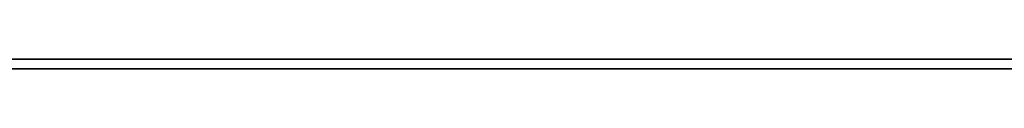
# Model space of a CAD drawing. Extents: x -3.09 to 3.09, y 0 to 2.31.
# Tile 166 of 177: x -1.1374206 to -1.1273509, y 2.2349 to 2.235. Entities that reach past the tile are written whole.
import ezdxf

# ---------------------------------------------------------------- set-up
doc = ezdxf.new("R2010")
doc.units = 0
doc.layers.get('0').update_dxf_attribs({"linetype": 'CONTINUOUS'})

# ---------------------------------------------------------------- blocks, each defined once
blk = doc.blocks.new('*U1')
at = {"extrusion": (0, 1, 0)}
for p, q in [((3.018, 2.235, -0.83), (-3.018, 2.235, -0.83)), ((-3.018, 2.235, 0.83), (3.018, 2.235, 0.83))]:
    blk.add_line(p, q, dxfattribs=at)
blk.add_line((3.018, 2.235, -0.83), (-3.018, 2.235, -0.83))
at = {"extrusion": (0, 0, -1)}
blk.add_line((-3.018, 2.235, 0.83), (3.018, 2.235, 0.83), dxfattribs=at)
for points in [[(-1.1273, 2.235, -0.040015), (-1.12741, 2.235, -0.04), (-1.12752, 2.235, -0.039985), (-1.12763, 2.235, -0.03997), (-1.12774, 2.235, -0.039955), (-1.12785, 2.235, -0.039941), (-1.12797, 2.235, -0.039927), (-1.12809, 2.235, -0.039913), (-1.1282, 2.235, -0.039899), (-1.12832, 2.235, -0.039886), (-1.12844, 2.235, -0.039872), (-1.12856, 2.235, -0.039859), (-1.12869, 2.235, -0.039846), (-1.12881, 2.235, -0.039833), (-1.12893, 2.235, -0.039821), (-1.12906, 2.235, -0.039808), (-1.12919, 2.235, -0.039796), (-1.12932, 2.235, -0.039784), (-1.12945, 2.235, -0.039772), (-1.12958, 2.235, -0.03976), (-1.12971, 2.235, -0.039748), (-1.12984, 2.235, -0.039737), (-1.12998, 2.235, -0.039726), (-1.13011, 2.235, -0.039715), (-1.13025, 2.235, -0.039704), (-1.13039, 2.235, -0.039693), (-1.13053, 2.235, -0.039683), (-1.13067, 2.235, -0.039673), (-1.13081, 2.235, -0.039663), (-1.13096, 2.235, -0.039653), (-1.1311, 2.235, -0.039643), (-1.13125, 2.235, -0.039634), (-1.1314, 2.235, -0.039624), (-1.13154, 2.235, -0.039615), (-1.13169, 2.235, -0.039606), (-1.13185, 2.235, -0.039597), (-1.132, 2.235, -0.039589), (-1.13215, 2.235, -0.03958), (-1.13231, 2.235, -0.039572), (-1.13246, 2.235, -0.039564), (-1.13262, 2.235, -0.039556), (-1.13278, 2.235, -0.039549), (-1.13294, 2.235, -0.039541), (-1.1331, 2.235, -0.039534), (-1.13326, 2.235, -0.039527), (-1.13343, 2.235, -0.03952), (-1.13359, 2.235, -0.039513), (-1.13376, 2.235, -0.039506), (-1.13392, 2.235, -0.0395), (-1.13409, 2.235, -0.039494), (-1.13426, 2.235, -0.039488), (-1.13443, 2.235, -0.039482), (-1.13461, 2.235, -0.039476), (-1.13478, 2.235, -0.039471), (-1.13495, 2.235, -0.039466), (-1.13513, 2.235, -0.039461), (-1.13531, 2.235, -0.039456), (-1.13549, 2.235, -0.039451), (-1.13566, 2.235, -0.039447), (-1.13585, 2.235, -0.039442), (-1.13603, 2.235, -0.039438), (-1.13621, 2.235, -0.039434), (-1.1364, 2.235, -0.03943), (-1.13658, 2.235, -0.039427), (-1.13677, 2.235, -0.039423), (-1.13696, 2.235, -0.03942), (-1.13715, 2.235, -0.039417), (-1.13734, 2.235, -0.039414), (-1.13753, 2.235, -0.039411)], [(-1.1273, 2.235, -0.040015), (-1.12741, 2.235, -0.04), (-1.12752, 2.235, -0.039985), (-1.12763, 2.235, -0.03997), (-1.12774, 2.235, -0.039955), (-1.12785, 2.235, -0.039941), (-1.12797, 2.235, -0.039927), (-1.12809, 2.235, -0.039913), (-1.1282, 2.235, -0.039899), (-1.12832, 2.235, -0.039886), (-1.12844, 2.235, -0.039872), (-1.12856, 2.235, -0.039859), (-1.12869, 2.235, -0.039846), (-1.12881, 2.235, -0.039833), (-1.12893, 2.235, -0.039821), (-1.12906, 2.235, -0.039808), (-1.12919, 2.235, -0.039796), (-1.12932, 2.235, -0.039784), (-1.12945, 2.235, -0.039772), (-1.12958, 2.235, -0.03976), (-1.12971, 2.235, -0.039748), (-1.12984, 2.235, -0.039737), (-1.12998, 2.235, -0.039726), (-1.13011, 2.235, -0.039715), (-1.13025, 2.235, -0.039704), (-1.13039, 2.235, -0.039693), (-1.13053, 2.235, -0.039683), (-1.13067, 2.235, -0.039673), (-1.13081, 2.235, -0.039663), (-1.13096, 2.235, -0.039653), (-1.1311, 2.235, -0.039643), (-1.13125, 2.235, -0.039634), (-1.1314, 2.235, -0.039624), (-1.13154, 2.235, -0.039615), (-1.13169, 2.235, -0.039606), (-1.13185, 2.235, -0.039597), (-1.132, 2.235, -0.039589), (-1.13215, 2.235, -0.03958), (-1.13231, 2.235, -0.039572), (-1.13246, 2.235, -0.039564), (-1.13262, 2.235, -0.039556), (-1.13278, 2.235, -0.039549), (-1.13294, 2.235, -0.039541), (-1.1331, 2.235, -0.039534), (-1.13326, 2.235, -0.039527), (-1.13343, 2.235, -0.03952), (-1.13359, 2.235, -0.039513), (-1.13376, 2.235, -0.039506), (-1.13392, 2.235, -0.0395), (-1.13409, 2.235, -0.039494), (-1.13426, 2.235, -0.039488), (-1.13443, 2.235, -0.039482), (-1.13461, 2.235, -0.039476), (-1.13478, 2.235, -0.039471), (-1.13495, 2.235, -0.039466), (-1.13513, 2.235, -0.039461), (-1.13531, 2.235, -0.039456), (-1.13549, 2.235, -0.039451), (-1.13566, 2.235, -0.039447), (-1.13585, 2.235, -0.039442), (-1.13603, 2.235, -0.039438), (-1.13621, 2.235, -0.039434), (-1.1364, 2.235, -0.03943), (-1.13658, 2.235, -0.039427), (-1.13677, 2.235, -0.039423), (-1.13696, 2.235, -0.03942), (-1.13715, 2.235, -0.039417), (-1.13734, 2.235, -0.039414), (-1.13753, 2.235, -0.039411)], [(-1.13749, 2.235, -0.050246), (-1.13727, 2.235, -0.05025), (-1.13705, 2.235, -0.050254), (-1.13684, 2.235, -0.050259), (-1.13663, 2.235, -0.050264), (-1.13641, 2.235, -0.050271), (-1.1362, 2.235, -0.050278), (-1.13599, 2.235, -0.050286), (-1.13579, 2.235, -0.050295), (-1.13558, 2.235, -0.050304), (-1.13538, 2.235, -0.050314), (-1.13517, 2.235, -0.050325), (-1.13497, 2.235, -0.050337), (-1.13477, 2.235, -0.050349), (-1.13457, 2.235, -0.050363), (-1.13437, 2.235, -0.050376), (-1.13418, 2.235, -0.050391), (-1.13398, 2.235, -0.050407), (-1.13379, 2.235, -0.050423), (-1.13359, 2.235, -0.05044), (-1.1334, 2.235, -0.050458), (-1.13321, 2.235, -0.050476), (-1.13303, 2.235, -0.050495), (-1.13284, 2.235, -0.050515), (-1.13265, 2.235, -0.050536), (-1.13247, 2.235, -0.050558), (-1.13229, 2.235, -0.05058), (-1.13211, 2.235, -0.050603), (-1.13193, 2.235, -0.050627), (-1.13175, 2.235, -0.050652), (-1.13157, 2.235, -0.050677), (-1.1314, 2.235, -0.050703), (-1.13122, 2.235, -0.05073), (-1.13105, 2.235, -0.050757), (-1.13088, 2.235, -0.050786), (-1.13071, 2.235, -0.050815), (-1.13054, 2.235, -0.050845), (-1.13038, 2.235, -0.050875), (-1.13021, 2.235, -0.050906), (-1.13005, 2.235, -0.050938), (-1.12988, 2.235, -0.050971), (-1.12972, 2.235, -0.051005), (-1.12956, 2.235, -0.051039), (-1.1294, 2.235, -0.051075), (-1.12925, 2.235, -0.05111), (-1.12909, 2.235, -0.051147), (-1.12894, 2.235, -0.051184), (-1.12878, 2.235, -0.051223), (-1.12863, 2.235, -0.051262), (-1.12848, 2.235, -0.051301), (-1.12834, 2.235, -0.051341), (-1.12819, 2.235, -0.051383), (-1.12804, 2.235, -0.051425), (-1.1279, 2.235, -0.051467), (-1.12776, 2.235, -0.051511), (-1.12761, 2.235, -0.051555), (-1.12747, 2.235, -0.0516), (-1.12734, 2.235, -0.051646)], [(-1.13749, 2.235, -0.050246), (-1.13727, 2.235, -0.05025), (-1.13705, 2.235, -0.050254), (-1.13684, 2.235, -0.050259), (-1.13663, 2.235, -0.050264), (-1.13641, 2.235, -0.050271), (-1.1362, 2.235, -0.050278), (-1.13599, 2.235, -0.050286), (-1.13579, 2.235, -0.050295), (-1.13558, 2.235, -0.050304), (-1.13538, 2.235, -0.050314), (-1.13517, 2.235, -0.050325), (-1.13497, 2.235, -0.050337), (-1.13477, 2.235, -0.050349), (-1.13457, 2.235, -0.050363), (-1.13437, 2.235, -0.050376), (-1.13418, 2.235, -0.050391), (-1.13398, 2.235, -0.050407), (-1.13379, 2.235, -0.050423), (-1.13359, 2.235, -0.05044), (-1.1334, 2.235, -0.050458), (-1.13321, 2.235, -0.050476), (-1.13303, 2.235, -0.050495), (-1.13284, 2.235, -0.050515), (-1.13265, 2.235, -0.050536), (-1.13247, 2.235, -0.050558), (-1.13229, 2.235, -0.05058), (-1.13211, 2.235, -0.050603), (-1.13193, 2.235, -0.050627), (-1.13175, 2.235, -0.050652), (-1.13157, 2.235, -0.050677), (-1.1314, 2.235, -0.050703), (-1.13122, 2.235, -0.05073), (-1.13105, 2.235, -0.050757), (-1.13088, 2.235, -0.050786), (-1.13071, 2.235, -0.050815), (-1.13054, 2.235, -0.050845), (-1.13038, 2.235, -0.050875), (-1.13021, 2.235, -0.050906), (-1.13005, 2.235, -0.050938), (-1.12988, 2.235, -0.050971), (-1.12972, 2.235, -0.051005), (-1.12956, 2.235, -0.051039), (-1.1294, 2.235, -0.051075), (-1.12925, 2.235, -0.05111), (-1.12909, 2.235, -0.051147), (-1.12894, 2.235, -0.051184), (-1.12878, 2.235, -0.051223), (-1.12863, 2.235, -0.051262), (-1.12848, 2.235, -0.051301), (-1.12834, 2.235, -0.051341), (-1.12819, 2.235, -0.051383), (-1.12804, 2.235, -0.051425), (-1.1279, 2.235, -0.051467), (-1.12776, 2.235, -0.051511), (-1.12761, 2.235, -0.051555), (-1.12747, 2.235, -0.0516), (-1.12734, 2.235, -0.051646)], [(-1.1375, 2.235, -0.091502), (-1.13734, 2.235, -0.091501), (-1.13717, 2.235, -0.0915), (-1.13701, 2.235, -0.091499), (-1.13685, 2.235, -0.091498), (-1.13668, 2.235, -0.091497), (-1.13652, 2.235, -0.091495), (-1.13636, 2.235, -0.091494), (-1.1362, 2.235, -0.091492), (-1.13604, 2.235, -0.09149), (-1.13588, 2.235, -0.091487), (-1.13573, 2.235, -0.091485), (-1.13557, 2.235, -0.091482), (-1.13541, 2.235, -0.09148), (-1.13526, 2.235, -0.091477), (-1.13511, 2.235, -0.091474), (-1.13495, 2.235, -0.09147), (-1.1348, 2.235, -0.091467), (-1.13465, 2.235, -0.091463), (-1.1345, 2.235, -0.09146), (-1.13435, 2.235, -0.091456), (-1.1342, 2.235, -0.091452), (-1.13405, 2.235, -0.091447), (-1.1339, 2.235, -0.091443), (-1.13376, 2.235, -0.091438), (-1.13361, 2.235, -0.091433), (-1.13347, 2.235, -0.091428), (-1.13332, 2.235, -0.091423), (-1.13318, 2.235, -0.091417), (-1.13304, 2.235, -0.091412), (-1.1329, 2.235, -0.091406), (-1.13275, 2.235, -0.0914), (-1.13262, 2.235, -0.091394), (-1.13248, 2.235, -0.091388), (-1.13234, 2.235, -0.091381), (-1.1322, 2.235, -0.091375), (-1.13206, 2.235, -0.091368), (-1.13193, 2.235, -0.091361), (-1.13179, 2.235, -0.091354), (-1.13166, 2.235, -0.091346), (-1.13153, 2.235, -0.091339), (-1.1314, 2.235, -0.091331), (-1.13126, 2.235, -0.091323), (-1.13113, 2.235, -0.091315), (-1.131, 2.235, -0.091307), (-1.13088, 2.235, -0.091299), (-1.13075, 2.235, -0.09129), (-1.13062, 2.235, -0.091281), (-1.13049, 2.235, -0.091273), (-1.13037, 2.235, -0.091263), (-1.13024, 2.235, -0.091254), (-1.13012, 2.235, -0.091245), (-1.13, 2.235, -0.091235), (-1.12988, 2.235, -0.091225), (-1.12975, 2.235, -0.091215), (-1.12963, 2.235, -0.091205), (-1.12951, 2.235, -0.091195), (-1.1294, 2.235, -0.091184), (-1.12928, 2.235, -0.091174), (-1.12916, 2.235, -0.091163), (-1.12905, 2.235, -0.091152), (-1.12893, 2.235, -0.09114), (-1.12882, 2.235, -0.091129), (-1.1287, 2.235, -0.091117), (-1.12859, 2.235, -0.091106), (-1.12848, 2.235, -0.091094), (-1.12837, 2.235, -0.091082), (-1.12826, 2.235, -0.091069), (-1.12815, 2.235, -0.091057), (-1.12804, 2.235, -0.091044), (-1.12793, 2.235, -0.091031), (-1.12782, 2.235, -0.091018), (-1.12772, 2.235, -0.091005), (-1.12761, 2.235, -0.090992), (-1.12751, 2.235, -0.090978), (-1.12741, 2.235, -0.090965), (-1.1273, 2.235, -0.090951)], [(-1.1375, 2.235, -0.091502), (-1.13734, 2.235, -0.091501), (-1.13717, 2.235, -0.0915), (-1.13701, 2.235, -0.091499), (-1.13685, 2.235, -0.091498), (-1.13668, 2.235, -0.091497), (-1.13652, 2.235, -0.091495), (-1.13636, 2.235, -0.091494), (-1.1362, 2.235, -0.091492), (-1.13604, 2.235, -0.09149), (-1.13588, 2.235, -0.091487), (-1.13573, 2.235, -0.091485), (-1.13557, 2.235, -0.091482), (-1.13541, 2.235, -0.09148), (-1.13526, 2.235, -0.091477), (-1.13511, 2.235, -0.091474), (-1.13495, 2.235, -0.09147), (-1.1348, 2.235, -0.091467), (-1.13465, 2.235, -0.091463), (-1.1345, 2.235, -0.09146), (-1.13435, 2.235, -0.091456), (-1.1342, 2.235, -0.091452), (-1.13405, 2.235, -0.091447), (-1.1339, 2.235, -0.091443), (-1.13376, 2.235, -0.091438), (-1.13361, 2.235, -0.091433), (-1.13347, 2.235, -0.091428), (-1.13332, 2.235, -0.091423), (-1.13318, 2.235, -0.091417), (-1.13304, 2.235, -0.091412), (-1.1329, 2.235, -0.091406), (-1.13275, 2.235, -0.0914), (-1.13262, 2.235, -0.091394), (-1.13248, 2.235, -0.091388), (-1.13234, 2.235, -0.091381), (-1.1322, 2.235, -0.091375), (-1.13206, 2.235, -0.091368), (-1.13193, 2.235, -0.091361), (-1.13179, 2.235, -0.091354), (-1.13166, 2.235, -0.091346), (-1.13153, 2.235, -0.091339), (-1.1314, 2.235, -0.091331), (-1.13126, 2.235, -0.091323), (-1.13113, 2.235, -0.091315), (-1.131, 2.235, -0.091307), (-1.13088, 2.235, -0.091299), (-1.13075, 2.235, -0.09129), (-1.13062, 2.235, -0.091281), (-1.13049, 2.235, -0.091273), (-1.13037, 2.235, -0.091263), (-1.13024, 2.235, -0.091254), (-1.13012, 2.235, -0.091245), (-1.13, 2.235, -0.091235), (-1.12988, 2.235, -0.091225), (-1.12975, 2.235, -0.091215), (-1.12963, 2.235, -0.091205), (-1.12951, 2.235, -0.091195), (-1.1294, 2.235, -0.091184), (-1.12928, 2.235, -0.091174), (-1.12916, 2.235, -0.091163), (-1.12905, 2.235, -0.091152), (-1.12893, 2.235, -0.09114), (-1.12882, 2.235, -0.091129), (-1.1287, 2.235, -0.091117), (-1.12859, 2.235, -0.091106), (-1.12848, 2.235, -0.091094), (-1.12837, 2.235, -0.091082), (-1.12826, 2.235, -0.091069), (-1.12815, 2.235, -0.091057), (-1.12804, 2.235, -0.091044), (-1.12793, 2.235, -0.091031), (-1.12782, 2.235, -0.091018), (-1.12772, 2.235, -0.091005), (-1.12761, 2.235, -0.090992), (-1.12751, 2.235, -0.090978), (-1.12741, 2.235, -0.090965), (-1.1273, 2.235, -0.090951)], [(-1.12729, 2.235, -0.079062), (-1.12743, 2.235, -0.079107), (-1.12756, 2.235, -0.079152), (-1.1277, 2.235, -0.079196), (-1.12783, 2.235, -0.079239), (-1.12797, 2.235, -0.079281), (-1.12811, 2.235, -0.079323), (-1.12825, 2.235, -0.079363), (-1.12839, 2.235, -0.079404), (-1.12853, 2.235, -0.079443), (-1.12867, 2.235, -0.079481), (-1.12882, 2.235, -0.079519), (-1.12897, 2.235, -0.079556), (-1.12911, 2.235, -0.079592), (-1.12926, 2.235, -0.079628), (-1.12941, 2.235, -0.079663), (-1.12956, 2.235, -0.079697), (-1.12971, 2.235, -0.07973), (-1.12987, 2.235, -0.079762), (-1.13002, 2.235, -0.079794), (-1.13018, 2.235, -0.079825), (-1.13034, 2.235, -0.079855), (-1.13049, 2.235, -0.079884), (-1.13065, 2.235, -0.079913), (-1.13081, 2.235, -0.079941), (-1.13098, 2.235, -0.079968), (-1.13114, 2.235, -0.079994), (-1.1313, 2.235, -0.08002), (-1.13147, 2.235, -0.080045), (-1.13164, 2.235, -0.080069), (-1.1318, 2.235, -0.080092), (-1.13197, 2.235, -0.080115), (-1.13214, 2.235, -0.080136), (-1.13232, 2.235, -0.080157), (-1.13249, 2.235, -0.080178), (-1.13266, 2.235, -0.080197), (-1.13284, 2.235, -0.080216), (-1.13302, 2.235, -0.080234), (-1.13319, 2.235, -0.080251), (-1.13337, 2.235, -0.080267), (-1.13355, 2.235, -0.080283), (-1.13374, 2.235, -0.080298), (-1.13392, 2.235, -0.080312), (-1.1341, 2.235, -0.080325), (-1.13429, 2.235, -0.080338), (-1.13447, 2.235, -0.08035), (-1.13466, 2.235, -0.080361), (-1.13485, 2.235, -0.080371), (-1.13504, 2.235, -0.080381), (-1.13523, 2.235, -0.08039), (-1.13543, 2.235, -0.080397), (-1.13562, 2.235, -0.080405), (-1.13582, 2.235, -0.080411), (-1.13601, 2.235, -0.080417), (-1.13621, 2.235, -0.080422), (-1.13641, 2.235, -0.080426), (-1.13661, 2.235, -0.08043), (-1.13681, 2.235, -0.080432), (-1.13701, 2.235, -0.080434), (-1.13722, 2.235, -0.080435), (-1.13742, 2.235, -0.080436)], [(-1.12729, 2.235, -0.079062), (-1.12743, 2.235, -0.079107), (-1.12756, 2.235, -0.079152), (-1.1277, 2.235, -0.079196), (-1.12783, 2.235, -0.079239), (-1.12797, 2.235, -0.079281), (-1.12811, 2.235, -0.079323), (-1.12825, 2.235, -0.079363), (-1.12839, 2.235, -0.079404), (-1.12853, 2.235, -0.079443), (-1.12867, 2.235, -0.079481), (-1.12882, 2.235, -0.079519), (-1.12897, 2.235, -0.079556), (-1.12911, 2.235, -0.079592), (-1.12926, 2.235, -0.079628), (-1.12941, 2.235, -0.079663), (-1.12956, 2.235, -0.079697), (-1.12971, 2.235, -0.07973), (-1.12987, 2.235, -0.079762), (-1.13002, 2.235, -0.079794), (-1.13018, 2.235, -0.079825), (-1.13034, 2.235, -0.079855), (-1.13049, 2.235, -0.079884), (-1.13065, 2.235, -0.079913), (-1.13081, 2.235, -0.079941), (-1.13098, 2.235, -0.079968), (-1.13114, 2.235, -0.079994), (-1.1313, 2.235, -0.08002), (-1.13147, 2.235, -0.080045), (-1.13164, 2.235, -0.080069), (-1.1318, 2.235, -0.080092), (-1.13197, 2.235, -0.080115), (-1.13214, 2.235, -0.080136), (-1.13232, 2.235, -0.080157), (-1.13249, 2.235, -0.080178), (-1.13266, 2.235, -0.080197), (-1.13284, 2.235, -0.080216), (-1.13302, 2.235, -0.080234), (-1.13319, 2.235, -0.080251), (-1.13337, 2.235, -0.080267), (-1.13355, 2.235, -0.080283), (-1.13374, 2.235, -0.080298), (-1.13392, 2.235, -0.080312), (-1.1341, 2.235, -0.080325), (-1.13429, 2.235, -0.080338), (-1.13447, 2.235, -0.08035), (-1.13466, 2.235, -0.080361), (-1.13485, 2.235, -0.080371), (-1.13504, 2.235, -0.080381), (-1.13523, 2.235, -0.08039), (-1.13543, 2.235, -0.080397), (-1.13562, 2.235, -0.080405), (-1.13582, 2.235, -0.080411), (-1.13601, 2.235, -0.080417), (-1.13621, 2.235, -0.080422), (-1.13641, 2.235, -0.080426), (-1.13661, 2.235, -0.08043), (-1.13681, 2.235, -0.080432), (-1.13701, 2.235, -0.080434), (-1.13722, 2.235, -0.080435), (-1.13742, 2.235, -0.080436)], [(-1.13762, 2.2349, -0.03941), (-1.13733, 2.2349, -0.039414), (-1.13704, 2.2349, -0.039419), (-1.13676, 2.2349, -0.039423), (-1.13648, 2.2349, -0.039429), (-1.1362, 2.2349, -0.039434), (-1.13593, 2.2349, -0.03944), (-1.13565, 2.2349, -0.039447), (-1.13538, 2.2349, -0.039454), (-1.13512, 2.2349, -0.039461), (-1.13485, 2.2349, -0.039469), (-1.13459, 2.2349, -0.039477), (-1.13433, 2.2349, -0.039485), (-1.13408, 2.2349, -0.039495), (-1.13382, 2.2349, -0.039504), (-1.13357, 2.2349, -0.039514), (-1.13333, 2.2349, -0.039524), (-1.13308, 2.2349, -0.039535), (-1.13284, 2.2349, -0.039546), (-1.1326, 2.2349, -0.039557), (-1.13237, 2.2349, -0.039569), (-1.13213, 2.2349, -0.039581), (-1.1319, 2.2349, -0.039594), (-1.13168, 2.2349, -0.039607), (-1.13145, 2.2349, -0.039621), (-1.13123, 2.2349, -0.039635), (-1.13101, 2.2349, -0.039649), (-1.13079, 2.2349, -0.039664), (-1.13058, 2.2349, -0.039679), (-1.13037, 2.2349, -0.039695), (-1.13016, 2.2349, -0.039711), (-1.12996, 2.2349, -0.039728), (-1.12975, 2.2349, -0.039745), (-1.12956, 2.2349, -0.039762), (-1.12936, 2.2349, -0.03978), (-1.12917, 2.2349, -0.039798), (-1.12897, 2.2349, -0.039817), (-1.12879, 2.2349, -0.039836), (-1.1286, 2.2349, -0.039855), (-1.12842, 2.2349, -0.039875), (-1.12824, 2.2349, -0.039895), (-1.12806, 2.2349, -0.039916), (-1.12789, 2.2349, -0.039937), (-1.12772, 2.2349, -0.039959), (-1.12755, 2.2349, -0.03998), (-1.12738, 2.2349, -0.040003), (-1.12722, 2.2349, -0.040026)], [(-1.13762, 2.2349, -0.03941), (-1.13733, 2.2349, -0.039414), (-1.13704, 2.2349, -0.039419), (-1.13676, 2.2349, -0.039423), (-1.13648, 2.2349, -0.039429), (-1.1362, 2.2349, -0.039434), (-1.13593, 2.2349, -0.03944), (-1.13565, 2.2349, -0.039447), (-1.13538, 2.2349, -0.039454), (-1.13512, 2.2349, -0.039461), (-1.13485, 2.2349, -0.039469), (-1.13459, 2.2349, -0.039477), (-1.13433, 2.2349, -0.039485), (-1.13408, 2.2349, -0.039495), (-1.13382, 2.2349, -0.039504), (-1.13357, 2.2349, -0.039514), (-1.13333, 2.2349, -0.039524), (-1.13308, 2.2349, -0.039535), (-1.13284, 2.2349, -0.039546), (-1.1326, 2.2349, -0.039557), (-1.13237, 2.2349, -0.039569), (-1.13213, 2.2349, -0.039581), (-1.1319, 2.2349, -0.039594), (-1.13168, 2.2349, -0.039607), (-1.13145, 2.2349, -0.039621), (-1.13123, 2.2349, -0.039635), (-1.13101, 2.2349, -0.039649), (-1.13079, 2.2349, -0.039664), (-1.13058, 2.2349, -0.039679), (-1.13037, 2.2349, -0.039695), (-1.13016, 2.2349, -0.039711), (-1.12996, 2.2349, -0.039728), (-1.12975, 2.2349, -0.039745), (-1.12956, 2.2349, -0.039762), (-1.12936, 2.2349, -0.03978), (-1.12917, 2.2349, -0.039798), (-1.12897, 2.2349, -0.039817), (-1.12879, 2.2349, -0.039836), (-1.1286, 2.2349, -0.039855), (-1.12842, 2.2349, -0.039875), (-1.12824, 2.2349, -0.039895), (-1.12806, 2.2349, -0.039916), (-1.12789, 2.2349, -0.039937), (-1.12772, 2.2349, -0.039959), (-1.12755, 2.2349, -0.03998), (-1.12738, 2.2349, -0.040003), (-1.12722, 2.2349, -0.040026)], [(-1.13771, 2.2349, -0.050244), (-1.13738, 2.2349, -0.050248), (-1.13705, 2.2349, -0.050254), (-1.13673, 2.2349, -0.050262), (-1.13641, 2.2349, -0.050271), (-1.13609, 2.2349, -0.050282), (-1.13578, 2.2349, -0.050295), (-1.13547, 2.2349, -0.050309), (-1.13516, 2.2349, -0.050326), (-1.13486, 2.2349, -0.050344), (-1.13456, 2.2349, -0.050363), (-1.13426, 2.2349, -0.050385), (-1.13397, 2.2349, -0.050408), (-1.13368, 2.2349, -0.050432), (-1.13339, 2.2349, -0.050459), (-1.13311, 2.2349, -0.050487), (-1.13283, 2.2349, -0.050517), (-1.13255, 2.2349, -0.050549), (-1.13227, 2.2349, -0.050582), (-1.132, 2.2349, -0.050617), (-1.13173, 2.2349, -0.050654), (-1.13147, 2.2349, -0.050692), (-1.13121, 2.2349, -0.050732), (-1.13095, 2.2349, -0.050774), (-1.13069, 2.2349, -0.050818), (-1.13044, 2.2349, -0.050863), (-1.13019, 2.2349, -0.05091), (-1.12995, 2.2349, -0.050959), (-1.1297, 2.2349, -0.051009), (-1.12946, 2.2349, -0.051061), (-1.12923, 2.2349, -0.051115), (-1.12899, 2.2349, -0.051171), (-1.12876, 2.2349, -0.051228), (-1.12854, 2.2349, -0.051287), (-1.12831, 2.2349, -0.051347), (-1.12809, 2.2349, -0.05141), (-1.12788, 2.2349, -0.051474), (-1.12766, 2.2349, -0.05154), (-1.12745, 2.2349, -0.051607), (-1.12725, 2.2349, -0.051676)], [(-1.13771, 2.2349, -0.050244), (-1.13738, 2.2349, -0.050248), (-1.13705, 2.2349, -0.050254), (-1.13673, 2.2349, -0.050262), (-1.13641, 2.2349, -0.050271), (-1.13609, 2.2349, -0.050282), (-1.13578, 2.2349, -0.050295), (-1.13547, 2.2349, -0.050309), (-1.13516, 2.2349, -0.050326), (-1.13486, 2.2349, -0.050344), (-1.13456, 2.2349, -0.050363), (-1.13426, 2.2349, -0.050385), (-1.13397, 2.2349, -0.050408), (-1.13368, 2.2349, -0.050432), (-1.13339, 2.2349, -0.050459), (-1.13311, 2.2349, -0.050487), (-1.13283, 2.2349, -0.050517), (-1.13255, 2.2349, -0.050549), (-1.13227, 2.2349, -0.050582), (-1.132, 2.2349, -0.050617), (-1.13173, 2.2349, -0.050654), (-1.13147, 2.2349, -0.050692), (-1.13121, 2.2349, -0.050732), (-1.13095, 2.2349, -0.050774), (-1.13069, 2.2349, -0.050818), (-1.13044, 2.2349, -0.050863), (-1.13019, 2.2349, -0.05091), (-1.12995, 2.2349, -0.050959), (-1.1297, 2.2349, -0.051009), (-1.12946, 2.2349, -0.051061), (-1.12923, 2.2349, -0.051115), (-1.12899, 2.2349, -0.051171), (-1.12876, 2.2349, -0.051228), (-1.12854, 2.2349, -0.051287), (-1.12831, 2.2349, -0.051347), (-1.12809, 2.2349, -0.05141), (-1.12788, 2.2349, -0.051474), (-1.12766, 2.2349, -0.05154), (-1.12745, 2.2349, -0.051607), (-1.12725, 2.2349, -0.051676)], [(-1.12723, 2.2349, -0.090941), (-1.12738, 2.2349, -0.090962), (-1.12754, 2.2349, -0.090982), (-1.1277, 2.2349, -0.091003), (-1.12786, 2.2349, -0.091022), (-1.12802, 2.2349, -0.091042), (-1.12818, 2.2349, -0.091061), (-1.12835, 2.2349, -0.091079), (-1.12851, 2.2349, -0.091097), (-1.12868, 2.2349, -0.091115), (-1.12885, 2.2349, -0.091133), (-1.12903, 2.2349, -0.09115), (-1.1292, 2.2349, -0.091166), (-1.12938, 2.2349, -0.091182), (-1.12956, 2.2349, -0.091198), (-1.12974, 2.2349, -0.091214), (-1.12992, 2.2349, -0.091229), (-1.1301, 2.2349, -0.091243), (-1.13029, 2.2349, -0.091258), (-1.13048, 2.2349, -0.091271), (-1.13067, 2.2349, -0.091285), (-1.13086, 2.2349, -0.091298), (-1.13105, 2.2349, -0.09131), (-1.13125, 2.2349, -0.091323), (-1.13145, 2.2349, -0.091334), (-1.13165, 2.2349, -0.091346), (-1.13185, 2.2349, -0.091357), (-1.13205, 2.2349, -0.091367), (-1.13226, 2.2349, -0.091378), (-1.13246, 2.2349, -0.091387), (-1.13267, 2.2349, -0.091397), (-1.13288, 2.2349, -0.091406), (-1.1331, 2.2349, -0.091414), (-1.13331, 2.2349, -0.091422), (-1.13353, 2.2349, -0.09143), (-1.13375, 2.2349, -0.091438), (-1.13397, 2.2349, -0.091445), (-1.13419, 2.2349, -0.091451), (-1.13441, 2.2349, -0.091457), (-1.13464, 2.2349, -0.091463), (-1.13487, 2.2349, -0.091469), (-1.1351, 2.2349, -0.091474), (-1.13533, 2.2349, -0.091478), (-1.13556, 2.2349, -0.091482), (-1.1358, 2.2349, -0.091486), (-1.13604, 2.2349, -0.09149), (-1.13628, 2.2349, -0.091493), (-1.13652, 2.2349, -0.091495), (-1.13676, 2.2349, -0.091497), (-1.13701, 2.2349, -0.091499), (-1.13725, 2.2349, -0.091501), (-1.1375, 2.2349, -0.091502)], [(-1.12723, 2.2349, -0.090941), (-1.12738, 2.2349, -0.090962), (-1.12754, 2.2349, -0.090982), (-1.1277, 2.2349, -0.091003), (-1.12786, 2.2349, -0.091022), (-1.12802, 2.2349, -0.091042), (-1.12818, 2.2349, -0.091061), (-1.12835, 2.2349, -0.091079), (-1.12851, 2.2349, -0.091097), (-1.12868, 2.2349, -0.091115), (-1.12885, 2.2349, -0.091133), (-1.12903, 2.2349, -0.09115), (-1.1292, 2.2349, -0.091166), (-1.12938, 2.2349, -0.091182), (-1.12956, 2.2349, -0.091198), (-1.12974, 2.2349, -0.091214), (-1.12992, 2.2349, -0.091229), (-1.1301, 2.2349, -0.091243), (-1.13029, 2.2349, -0.091258), (-1.13048, 2.2349, -0.091271), (-1.13067, 2.2349, -0.091285), (-1.13086, 2.2349, -0.091298), (-1.13105, 2.2349, -0.09131), (-1.13125, 2.2349, -0.091323), (-1.13145, 2.2349, -0.091334), (-1.13165, 2.2349, -0.091346), (-1.13185, 2.2349, -0.091357), (-1.13205, 2.2349, -0.091367), (-1.13226, 2.2349, -0.091378), (-1.13246, 2.2349, -0.091387), (-1.13267, 2.2349, -0.091397), (-1.13288, 2.2349, -0.091406), (-1.1331, 2.2349, -0.091414), (-1.13331, 2.2349, -0.091422), (-1.13353, 2.2349, -0.09143), (-1.13375, 2.2349, -0.091438), (-1.13397, 2.2349, -0.091445), (-1.13419, 2.2349, -0.091451), (-1.13441, 2.2349, -0.091457), (-1.13464, 2.2349, -0.091463), (-1.13487, 2.2349, -0.091469), (-1.1351, 2.2349, -0.091474), (-1.13533, 2.2349, -0.091478), (-1.13556, 2.2349, -0.091482), (-1.1358, 2.2349, -0.091486), (-1.13604, 2.2349, -0.09149), (-1.13628, 2.2349, -0.091493), (-1.13652, 2.2349, -0.091495), (-1.13676, 2.2349, -0.091497), (-1.13701, 2.2349, -0.091499), (-1.13725, 2.2349, -0.091501), (-1.1375, 2.2349, -0.091502)], [(-1.12727, 2.2349, -0.079054), (-1.12747, 2.2349, -0.079122), (-1.12767, 2.2349, -0.079189), (-1.12788, 2.2349, -0.079254), (-1.12809, 2.2349, -0.079317), (-1.1283, 2.2349, -0.079378), (-1.12851, 2.2349, -0.079438), (-1.12873, 2.2349, -0.079495), (-1.12895, 2.2349, -0.079552), (-1.12917, 2.2349, -0.079606), (-1.12939, 2.2349, -0.079659), (-1.12962, 2.2349, -0.07971), (-1.12985, 2.2349, -0.079759), (-1.13008, 2.2349, -0.079806), (-1.13032, 2.2349, -0.079852), (-1.13056, 2.2349, -0.079896), (-1.1308, 2.2349, -0.079938), (-1.13104, 2.2349, -0.079979), (-1.13129, 2.2349, -0.080018), (-1.13154, 2.2349, -0.080055), (-1.13179, 2.2349, -0.08009), (-1.13205, 2.2349, -0.080124), (-1.1323, 2.2349, -0.080156), (-1.13256, 2.2349, -0.080186), (-1.13283, 2.2349, -0.080215), (-1.13309, 2.2349, -0.080241), (-1.13336, 2.2349, -0.080266), (-1.13364, 2.2349, -0.08029), (-1.13391, 2.2349, -0.080311), (-1.13419, 2.2349, -0.080331), (-1.13447, 2.2349, -0.080349), (-1.13475, 2.2349, -0.080366), (-1.13504, 2.2349, -0.08038), (-1.13532, 2.2349, -0.080393), (-1.13562, 2.2349, -0.080405), (-1.13591, 2.2349, -0.080414), (-1.13621, 2.2349, -0.080422), (-1.13651, 2.2349, -0.080428), (-1.13681, 2.2349, -0.080432), (-1.13711, 2.2349, -0.080435), (-1.13742, 2.2349, -0.080436)], [(-1.12727, 2.2349, -0.079054), (-1.12747, 2.2349, -0.079122), (-1.12767, 2.2349, -0.079189), (-1.12788, 2.2349, -0.079254), (-1.12809, 2.2349, -0.079317), (-1.1283, 2.2349, -0.079378), (-1.12851, 2.2349, -0.079438), (-1.12873, 2.2349, -0.079495), (-1.12895, 2.2349, -0.079552), (-1.12917, 2.2349, -0.079606), (-1.12939, 2.2349, -0.079659), (-1.12962, 2.2349, -0.07971), (-1.12985, 2.2349, -0.079759), (-1.13008, 2.2349, -0.079806), (-1.13032, 2.2349, -0.079852), (-1.13056, 2.2349, -0.079896), (-1.1308, 2.2349, -0.079938), (-1.13104, 2.2349, -0.079979), (-1.13129, 2.2349, -0.080018), (-1.13154, 2.2349, -0.080055), (-1.13179, 2.2349, -0.08009), (-1.13205, 2.2349, -0.080124), (-1.1323, 2.2349, -0.080156), (-1.13256, 2.2349, -0.080186), (-1.13283, 2.2349, -0.080215), (-1.13309, 2.2349, -0.080241), (-1.13336, 2.2349, -0.080266), (-1.13364, 2.2349, -0.08029), (-1.13391, 2.2349, -0.080311), (-1.13419, 2.2349, -0.080331), (-1.13447, 2.2349, -0.080349), (-1.13475, 2.2349, -0.080366), (-1.13504, 2.2349, -0.08038), (-1.13532, 2.2349, -0.080393), (-1.13562, 2.2349, -0.080405), (-1.13591, 2.2349, -0.080414), (-1.13621, 2.2349, -0.080422), (-1.13651, 2.2349, -0.080428), (-1.13681, 2.2349, -0.080432), (-1.13711, 2.2349, -0.080435), (-1.13742, 2.2349, -0.080436)]]:
    blk.add_polyline3d(points)

msp = doc.modelspace()

# ---------------------------------------------------------------- block references
msp.add_blockref('*U1', (0, 0))

doc.saveas('drawing.dxf')
